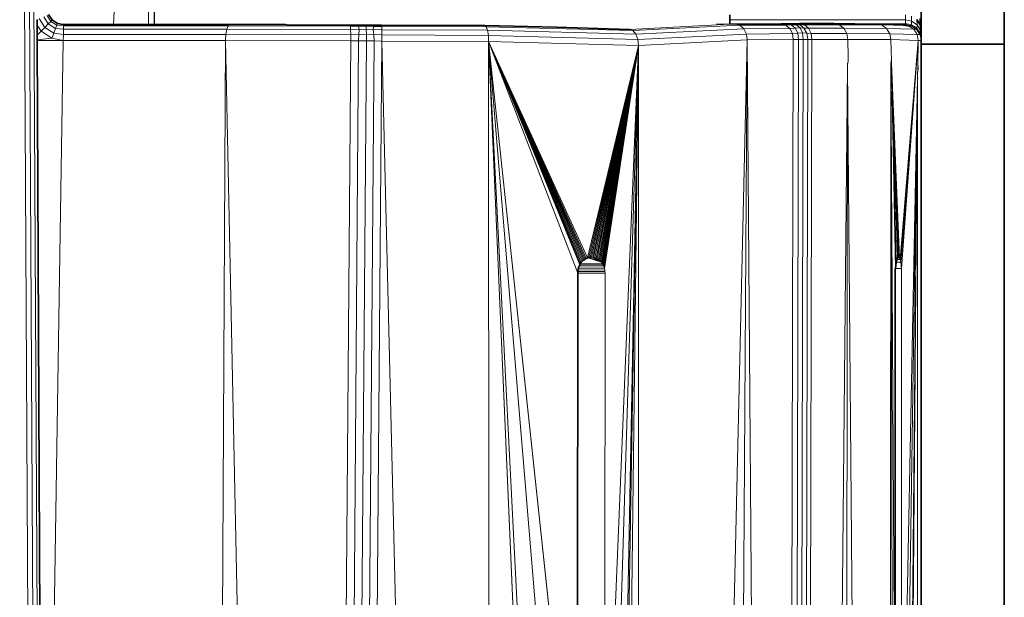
# Model space of a CAD drawing. Header units: inches. Extents: x 1 to 102, y 1 to 36.
# Tile 58 of 59: x 98.58 to 101.7, y 23.75 to 25.58. Entities that reach past the tile are written whole.
import ezdxf

# ---------------------------------------------------------------- set-up
doc = ezdxf.new("R2010")
doc.units = ezdxf.units.IN
doc.header["$MEASUREMENT"] = 0
doc.layers.add('Default', color=7, linetype='Continuous')

msp = doc.modelspace()

# ---------------------------------------------------------------- linework, layer by layer
at = {"layer": 'Default', "color": 9, "lineweight": 0, "true_color": 0xcbcbcb, "transparency": 33554687}
for p, q in [((98.6082, 23.1012), (98.579, 28.5389)), ((98.5938, 28.5395), (98.6239, 23.1047)), ((98.9864, 27.633), (98.8766, 25.5606)), ((98.6819, 25.5752), (98.6707, 25.5921)), ((98.6989, 25.5641), (98.6819, 25.5752)), ((98.7173, 25.5606), (98.6989, 25.5641)), ((98.8766, 25.5606), (98.7173, 25.5606)), ((98.646, 23.1103), (98.6343, 25.5106)), ((98.6343, 25.5106), (98.7173, 25.5106)), ((98.6544, 21.4842), (98.7173, 25.5106)), ((98.7173, 25.5106), (98.6544, 21.4842)), ((98.7173, 25.5106), (99.2313, 25.5106)), ((99.2313, 25.5106), (99.1579, 11.5565)), ((99.1579, 11.5565), (99.2313, 25.5106)), ((99.2313, 25.5106), (99.5193, 11.559)), ((99.5193, 11.559), (99.2313, 25.5106)), ((99.2313, 25.5106), (99.6281, 25.509)), ((99.5193, 11.559), (99.6281, 25.509)), ((99.6281, 25.509), (99.5193, 11.559)), ((99.653, 25.5089), (99.5438, 11.5579)), ((99.5438, 11.5579), (99.653, 25.5089)), ((99.6778, 25.5088), (99.5681, 11.5544)), ((99.6281, 25.509), (99.653, 25.5089)), ((99.653, 25.5089), (99.6778, 25.5088))]:
    msp.add_line(p, q, dxfattribs=at).dxf.unprotected_set("ltscale", 0)
at = {"layer": 'Default', "color": 9, "lineweight": 0, "true_color": 0xcacaca, "transparency": 33554687}
for p, q in [((98.579, 28.5389), (98.6082, 23.1012)), ((99.5681, 11.5544), (99.6778, 25.5088)), ((99.7025, 25.5087), (99.5918, 11.5485)), ((99.6778, 25.5088), (99.7025, 25.5087))]:
    msp.add_line(p, q, dxfattribs=at).dxf.unprotected_set("ltscale", 0)
at = {"layer": 'Default', "color": 7, "lineweight": 15, "ltscale": 5.215923, "transparency": 33554687}
for p, q in [((98.579, 28.5389), (98.6082, 23.1012)), ((98.5938, 28.5395), (98.6239, 23.1047)), ((98.6084, 28.5385), (98.6373, 23.1079)), ((98.9864, 27.633), (98.9874, 25.5606)), ((99.0068, 25.5606), (99.0068, 27.633)), ((98.6587, 25.5517), (98.6407, 25.5797)), ((98.6696, 25.5627), (98.6555, 25.5856)), ((98.6587, 25.5517), (98.6696, 25.5627)), ((98.6659, 25.5898), (98.6776, 25.5709)), ((98.6776, 25.5709), (98.6696, 25.5627)), ((98.6924, 25.5486), (98.6696, 25.5627)), ((98.6819, 25.5752), (98.6776, 25.5709)), ((98.6776, 25.5709), (98.6966, 25.5592)), ((98.6969, 25.5604), (98.6977, 25.5615)), ((98.6989, 25.5641), (98.6977, 25.5615)), ((100.8295, 25.562), (100.5122, 25.5455)), ((100.8295, 25.562), (100.7876, 25.5619)), ((101.3866, 25.5752), (100.8295, 25.5752)), ((100.8477, 25.562), (100.8295, 25.562)), ((100.8615, 25.5585), (100.8477, 25.562)), ((100.9927, 25.5631), (101.0077, 25.5593)), ((101.0246, 25.5596), (101.0084, 25.5633)), ((101.0234, 25.5634), (101.0401, 25.56)), ((101.0377, 25.5635), (101.0529, 25.5599)), ((101.0664, 25.5598), (101.0512, 25.5636)), ((101.1762, 25.5602), (101.1609, 25.5635)), ((101.3865, 25.5644), (101.2259, 25.5626)), ((101.2913, 25.5615), (101.3104, 25.5594)), ((101.3865, 25.5644), (101.3866, 25.5752)), ((101.4057, 25.5601), (101.3865, 25.5644)), ((101.3866, 25.5606), (101.3865, 25.5644)), ((101.3866, 25.5752), (101.3866, 25.5914)), ((101.3866, 25.5752), (101.4062, 25.5713)), ((101.4057, 25.5601), (101.4062, 25.5713)), ((101.4062, 25.5713), (101.4058, 25.5877)), ((101.4062, 25.5713), (101.4235, 25.5602)), ((101.4224, 25.577), (101.4235, 25.5602)), ((101.4329, 25.5799), (101.4366, 25.5609)), ((98.6467, 25.5398), (98.6341, 25.5588)), ((98.6467, 25.5398), (98.6342, 25.5274)), ((98.6467, 25.5398), (98.6587, 25.5517)), ((98.6806, 25.5176), (98.6467, 25.5398)), ((98.6868, 25.5337), (98.6587, 25.5517)), ((98.6868, 25.5337), (98.6806, 25.5176)), ((98.6924, 25.5486), (98.6868, 25.5337)), ((98.7174, 25.529), (98.6868, 25.5337)), ((98.6966, 25.5592), (98.6924, 25.5486)), ((98.7174, 25.5459), (98.6924, 25.5486)), ((98.6969, 25.5604), (98.6966, 25.5592)), ((98.6966, 25.5592), (98.7174, 25.5571)), ((98.7174, 25.5571), (98.7173, 25.5606)), ((99.2395, 25.5571), (98.7174, 25.5571)), ((98.7174, 25.5571), (98.7174, 25.5459)), ((98.7174, 25.5459), (98.7174, 25.529)), ((99.2352, 25.5459), (98.7174, 25.5459)), ((99.2323, 25.529), (99.2352, 25.5459)), ((99.2352, 25.5459), (99.2395, 25.5571)), ((99.2352, 25.5459), (99.6278, 25.5443)), ((99.2442, 25.5606), (99.2395, 25.5571)), ((99.6272, 25.5553), (99.2395, 25.5571)), ((99.6264, 25.5591), (99.6272, 25.5553)), ((99.6278, 25.5443), (99.6272, 25.5553)), ((99.6272, 25.5553), (99.6533, 25.5553)), ((99.6278, 25.5443), (99.655, 25.545)), ((99.6281, 25.5281), (99.6278, 25.5443)), ((99.6533, 25.5553), (99.6513, 25.559)), ((99.6533, 25.5553), (99.6771, 25.5554)), ((99.655, 25.545), (99.6533, 25.5553)), ((99.6541, 25.5289), (99.655, 25.545)), ((99.6778, 25.5298), (99.6541, 25.5289)), ((99.655, 25.545), (99.6776, 25.5457)), ((99.6763, 25.5588), (99.6771, 25.5554)), ((99.6771, 25.5554), (99.6776, 25.5457)), ((99.6771, 25.5554), (99.7004, 25.555)), ((99.6776, 25.5457), (99.6995, 25.5448)), ((99.6778, 25.5298), (99.6776, 25.5457)), ((99.7011, 25.5288), (99.6778, 25.5298)), ((99.6778, 25.5088), (99.6778, 25.5298)), ((99.7004, 25.555), (99.6995, 25.5448)), ((99.6995, 25.5448), (99.7011, 25.5288)), ((99.6995, 25.5448), (99.7268, 25.544)), ((99.7011, 25.5586), (99.7004, 25.555)), ((99.7004, 25.555), (99.7264, 25.5548)), ((99.7264, 25.5548), (99.7259, 25.5585)), ((100.058, 25.554), (99.7264, 25.5548)), ((99.7264, 25.5548), (99.7268, 25.544)), ((99.7268, 25.544), (99.727, 25.5278)), ((100.0619, 25.5429), (99.7268, 25.544)), ((100.0538, 25.5575), (100.058, 25.554)), ((100.5227, 25.5417), (100.058, 25.554)), ((100.058, 25.554), (100.0619, 25.5429)), ((100.0619, 25.5429), (100.0645, 25.5259)), ((100.5323, 25.5303), (100.0619, 25.5429)), ((100.5122, 25.5455), (100.5227, 25.5417)), ((100.5227, 25.5417), (100.8615, 25.5585)), ((100.5227, 25.5417), (100.5323, 25.5303)), ((100.8742, 25.5474), (100.5323, 25.5303)), ((100.5323, 25.5303), (100.5387, 25.5132)), ((100.5387, 25.5132), (100.8824, 25.5305)), ((101.0077, 25.5593), (100.8615, 25.5585)), ((100.8742, 25.5474), (100.8615, 25.5585)), ((101.0203, 25.5484), (100.8742, 25.5474)), ((100.8824, 25.5305), (100.8742, 25.5474)), ((101.0284, 25.5322), (100.8824, 25.5305)), ((100.8824, 25.5305), (100.885, 25.5121)), ((101.0077, 25.5593), (101.0246, 25.5596)), ((101.0203, 25.5484), (101.0077, 25.5593)), ((101.0203, 25.5484), (101.0374, 25.5493)), ((101.0284, 25.5322), (101.0203, 25.5484)), ((101.0246, 25.5596), (101.0401, 25.56)), ((101.0374, 25.5493), (101.0246, 25.5596)), ((101.045, 25.5333), (101.0284, 25.5322)), ((101.0307, 25.5133), (101.0284, 25.5322)), ((101.0374, 25.5493), (101.0526, 25.5503)), ((101.045, 25.5333), (101.0374, 25.5493)), ((101.0401, 25.56), (101.0526, 25.5503)), ((101.0401, 25.56), (101.0529, 25.5599)), ((101.0601, 25.5344), (101.045, 25.5333)), ((101.0472, 25.5134), (101.045, 25.5333)), ((101.0526, 25.5503), (101.0647, 25.5495)), ((101.0601, 25.5344), (101.0526, 25.5503)), ((101.0529, 25.5599), (101.0647, 25.5495)), ((101.0529, 25.5599), (101.0664, 25.5598)), ((101.0736, 25.5335), (101.0601, 25.5344)), ((101.0627, 25.5135), (101.0601, 25.5344)), ((101.0647, 25.5495), (101.0736, 25.5335)), ((101.0647, 25.5495), (101.0792, 25.5489)), ((101.1762, 25.5602), (101.0664, 25.5598)), ((101.0664, 25.5598), (101.0792, 25.5489)), ((101.0877, 25.5326), (101.0736, 25.5335)), ((101.0736, 25.5335), (101.0771, 25.5135)), ((101.1912, 25.5491), (101.0792, 25.5489)), ((101.0792, 25.5489), (101.0877, 25.5326)), ((101.0877, 25.5326), (101.0904, 25.5135)), ((101.2011, 25.5321), (101.0877, 25.5326)), ((101.3104, 25.5594), (101.1762, 25.5602)), ((101.1912, 25.5491), (101.1762, 25.5602)), ((101.3265, 25.5483), (101.1912, 25.5491)), ((101.2011, 25.5321), (101.1912, 25.5491)), ((101.3371, 25.5313), (101.2011, 25.5321)), ((101.2042, 25.5137), (101.2011, 25.5321)), ((101.3104, 25.5594), (101.3265, 25.5483)), ((101.3866, 25.5581), (101.3104, 25.5594)), ((101.3265, 25.5483), (101.3371, 25.5313)), ((101.4127, 25.5459), (101.3265, 25.5483)), ((101.3371, 25.5313), (101.3404, 25.5129)), ((101.4238, 25.5293), (101.3371, 25.5313)), ((101.3866, 25.5581), (101.3866, 25.5606)), ((101.3958, 25.5571), (101.4127, 25.5459)), ((101.4056, 25.5567), (101.4057, 25.5601)), ((101.4137, 25.5513), (101.4056, 25.5567)), ((101.4057, 25.5601), (101.4148, 25.5546)), ((101.4127, 25.5459), (101.4218, 25.546)), ((101.4238, 25.5293), (101.4127, 25.5459)), ((101.4137, 25.5513), (101.4218, 25.546)), ((101.4148, 25.5546), (101.4223, 25.549)), ((101.4218, 25.546), (101.4223, 25.549)), ((101.4326, 25.5295), (101.4218, 25.546)), ((101.4223, 25.549), (101.4235, 25.5602)), ((101.4277, 25.5412), (101.4223, 25.549)), ((101.4235, 25.5602), (101.4332, 25.5441)), ((101.4327, 25.5342), (101.4277, 25.5412)), ((101.4326, 25.5295), (101.4327, 25.5328)), ((101.4332, 25.5441), (101.4327, 25.5342)), ((101.4327, 25.5342), (101.4327, 25.5328)), ((101.4329, 25.5601), (101.4332, 25.5441)), ((101.4329, 25.5601), (101.4366, 25.5395)), ((101.4332, 25.5441), (101.4366, 25.5237)), ((98.6343, 25.5125), (98.6806, 25.5176)), ((98.7173, 25.5106), (98.6343, 25.5106)), ((98.6343, 25.5106), (98.6451, 23.1098)), ((98.6544, 21.4842), (98.7173, 25.5106)), ((98.6806, 25.5176), (98.7173, 25.5106)), ((98.7174, 25.529), (98.7173, 25.5106)), ((98.7173, 25.5106), (99.2313, 25.5106)), ((99.2323, 25.529), (98.7174, 25.529)), ((99.2313, 25.5106), (99.1579, 11.5565)), ((99.2313, 25.5106), (99.2323, 25.529)), ((99.2313, 25.5106), (99.6281, 25.509)), ((99.2323, 25.529), (99.6281, 25.5281)), ((99.6281, 25.509), (99.5193, 11.559)), ((99.653, 25.5089), (99.5438, 11.5579)), ((99.6778, 25.5088), (99.5681, 11.5544)), ((99.7025, 25.5087), (99.5918, 11.5485)), ((99.6146, 11.5403), (99.7269, 25.5086)), ((99.6541, 25.5289), (99.6281, 25.5281)), ((99.6281, 25.509), (99.6281, 25.5281)), ((99.6281, 25.509), (99.653, 25.5089)), ((99.653, 25.5089), (99.6541, 25.5289)), ((99.6778, 25.5088), (99.653, 25.5089)), ((99.7025, 25.5087), (99.6778, 25.5088)), ((99.727, 25.5278), (99.7011, 25.5288)), ((99.7011, 25.5288), (99.7025, 25.5087)), ((99.7269, 25.5086), (99.7025, 25.5087)), ((99.727, 25.5278), (99.7269, 25.5086)), ((99.7269, 25.5086), (100.0653, 25.5075)), ((100.0645, 25.5259), (99.727, 25.5278)), ((100.0645, 25.5259), (100.0653, 25.5075)), ((100.5387, 25.5132), (100.0645, 25.5259)), ((100.0653, 25.5075), (100.5407, 25.4947)), ((100.3789, 24.8215), (100.0653, 25.5075)), ((100.0653, 25.5075), (100.074, 11.3476)), ((100.3751, 24.8199), (100.0653, 25.5075)), ((100.0653, 25.5075), (100.3714, 24.818)), ((100.368, 24.8156), (100.0653, 25.5075)), ((100.0653, 25.5075), (100.3647, 24.813)), ((100.3617, 24.81), (100.0653, 25.5075)), ((100.0653, 25.5075), (100.3589, 24.8067)), ((100.3564, 24.8031), (100.0653, 25.5075)), ((100.0653, 25.5075), (100.3542, 24.7992)), ((100.3481, 24.7735), (100.0653, 25.5075)), ((100.0653, 25.5075), (100.3464, 22.8734)), ((100.3438, 19.9983), (100.0653, 25.5075)), ((100.0653, 25.5075), (100.3443, 19.0733)), ((100.0653, 25.5075), (100.3621, 21.938)), ((100.5407, 25.4947), (100.5387, 25.5132)), ((100.5407, 25.4947), (100.885, 25.5121)), ((100.7904, 10.6499), (100.885, 25.5121)), ((100.885, 25.5121), (101.0307, 25.5133)), ((101.0307, 25.5133), (100.9962, 10.6499)), ((101.0123, 10.6466), (101.0472, 25.5134)), ((101.028, 10.6369), (101.0627, 25.5135)), ((101.0472, 25.5134), (101.0307, 25.5133)), ((101.0426, 10.6211), (101.0771, 25.5135)), ((101.0627, 25.5135), (101.0472, 25.5134)), ((101.0904, 25.5135), (101.0555, 10.5998)), ((101.0771, 25.5135), (101.0627, 25.5135)), ((101.0771, 25.5135), (101.0904, 25.5135)), ((101.2042, 25.5137), (101.0904, 25.5135)), ((101.2042, 25.5137), (101.3404, 25.5129)), ((101.2046, 25.4571), (101.2042, 25.5137)), ((101.4273, 25.5106), (101.3404, 25.5129)), ((101.3424, 25.4463), (101.3404, 25.5129)), ((101.4273, 25.5106), (101.3697, 24.8165)), ((101.4273, 25.5106), (101.3719, 24.8078)), ((101.3742, 24.7879), (101.4273, 25.5106)), ((101.4238, 25.5293), (101.4326, 25.5295)), ((101.4273, 25.5106), (101.4238, 25.5293)), ((101.4257, 25.4291), (101.4273, 25.5106)), ((101.4273, 25.5106), (101.4365, 25.5106)), ((101.4346, 25.5236), (101.4326, 25.5295)), ((101.4365, 25.5147), (101.4346, 25.5236)), ((100.5407, 25.4947), (100.3789, 24.8215)), ((100.383, 24.8233), (100.5407, 25.4947)), ((100.5407, 25.4947), (100.387, 24.8233)), ((100.3913, 24.8235), (100.5407, 25.4947)), ((100.5407, 25.4947), (100.3955, 24.8233)), ((100.3983, 24.8229), (100.5407, 25.4947)), ((100.5407, 25.4947), (100.4023, 24.8219)), ((100.4062, 24.8205), (100.5407, 25.4947)), ((100.5407, 25.4947), (100.4099, 24.8187)), ((100.4134, 24.8165), (100.5407, 25.4947)), ((100.5407, 25.4947), (100.4168, 24.8139)), ((100.4199, 24.811), (100.5407, 25.4947)), ((100.5407, 25.4947), (100.4227, 24.8078)), ((100.4253, 24.8043), (100.5407, 25.4947)), ((100.5407, 25.4947), (100.4276, 24.8005)), ((100.4296, 24.7965), (100.5407, 25.4947)), ((100.4299, 21.9173), (100.5407, 25.4947)), ((100.5407, 25.4947), (100.4313, 24.7923)), ((100.4316, 19.0423), (100.5407, 25.4947)), ((100.4326, 22.8735), (100.5407, 25.4947)), ((100.4326, 24.7879), (100.5407, 25.4947)), ((100.5407, 25.4947), (100.4343, 19.9985)), ((100.543, 10.6499), (100.5407, 25.4947)), ((101.2033, 25.4288), (101.2034, 25.4386)), ((101.2034, 25.4386), (101.2047, 25.4425)), ((101.2048, 25.4386), (101.2034, 25.4386)), ((101.2047, 25.4463), (101.2035, 25.4463)), ((101.2046, 25.4571), (101.2036, 25.4571)), ((101.2047, 25.4463), (101.2046, 25.4571)), ((101.2047, 25.4425), (101.2047, 25.4463)), ((101.3296, 9.7049), (101.3408, 25.4386)), ((101.3424, 25.4463), (101.3406, 25.4463)), ((101.3408, 25.4386), (101.3424, 25.4463)), ((101.3426, 25.4386), (101.3408, 25.4386)), ((101.3523, 19.9985), (101.3408, 25.4386)), ((101.3543, 23.0177), (101.3408, 25.4386)), ((101.3426, 25.4386), (101.3424, 25.4463)), ((101.368, 24.8205), (101.3426, 25.4386)), ((101.3645, 24.8235), (101.3426, 25.4386)), ((101.3426, 25.4386), (101.3614, 24.8215)), ((101.3568, 24.81), (101.3426, 25.4386)), ((101.3547, 24.7878), (101.3426, 25.4386)), ((101.1819, 9.7049), (101.2033, 25.4288)), ((101.4249, 25.3925), (101.4253, 25.4104)), ((101.4253, 25.4104), (101.4266, 25.421)), ((101.4253, 25.4104), (101.4273, 25.4109)), ((101.4255, 25.4225), (101.4266, 25.4278)), ((101.4257, 25.4291), (101.4266, 25.4278)), ((101.3735, 21.9215), (101.4249, 25.3925)), ((101.3745, 19.0285), (101.4249, 25.3925)), ((101.3747, 22.8735), (101.4249, 25.3925)), ((101.4249, 25.3925), (101.3747, 19.9985)), ((101.426, 9.7379), (101.4249, 25.3925)), ((101.4249, 25.3925), (101.4273, 25.3925)), ((100.3803, 24.8219), (100.4168, 24.8139)), ((100.3803, 24.8219), (100.4199, 24.811)), ((100.3803, 24.8219), (100.4227, 24.8078)), ((100.3913, 24.8235), (100.3955, 24.8233)), ((100.3955, 24.8233), (100.3983, 24.8229)), ((100.3983, 24.8229), (100.4023, 24.8219)), ((100.4023, 24.8219), (100.4062, 24.8205)), ((100.4062, 24.8205), (100.4099, 24.8187)), ((100.4099, 24.8187), (100.4134, 24.8165)), ((100.4134, 24.8165), (100.4168, 24.8139)), ((100.4168, 24.8139), (100.4199, 24.811)), ((101.3597, 24.8165), (101.3697, 24.8165)), ((101.3614, 24.8215), (101.368, 24.8205)), ((101.3645, 24.8235), (101.368, 24.8205)), ((101.368, 24.8205), (101.3697, 24.8165)), ((101.3697, 24.8165), (101.3719, 24.8078)), ((100.3491, 24.784), (100.4336, 24.7832)), ((100.3501, 24.7886), (100.4326, 24.7879)), ((100.3515, 24.793), (100.4313, 24.7923)), ((100.3532, 24.7972), (100.4296, 24.7965)), ((100.3553, 24.8012), (100.4276, 24.8005)), ((100.3576, 24.8049), (100.4253, 24.8043)), ((100.4199, 24.811), (100.4227, 24.8078)), ((100.4227, 24.8078), (100.4253, 24.8043)), ((100.4253, 24.8043), (100.4276, 24.8005)), ((100.4276, 24.8005), (100.4296, 24.7965)), ((100.4296, 24.7965), (100.4313, 24.7923)), ((100.4313, 24.7923), (100.4326, 24.7879)), ((100.4326, 24.7879), (100.4336, 24.7832)), ((100.4336, 24.7832), (100.4342, 24.7785)), ((101.3742, 24.7879), (101.3547, 24.7878)), ((101.3568, 24.8067), (101.3719, 24.8078)), ((101.357, 24.8079), (101.3719, 24.8078)), ((101.3719, 24.8078), (101.3742, 24.7879)), ((101.3742, 24.7879), (101.3747, 22.8735)), ((100.3481, 24.7735), (100.4344, 24.7735)), ((100.3483, 24.7785), (100.4342, 24.7785)), ((100.4344, 24.7735), (100.4326, 22.8735)), ((100.4342, 24.7785), (100.4344, 24.7735))]:
    msp.add_line(p, q, dxfattribs=at)
at = {"layer": 'Default', "color": 9, "lineweight": 0, "true_color": 0xc5c5c5, "transparency": 33554687}
for p, q in [((98.6239, 23.1047), (98.5938, 28.5395)), ((98.6084, 28.5385), (98.6373, 23.1079))]:
    msp.add_line(p, q, dxfattribs=at).dxf.unprotected_set("ltscale", 0)
at = {"layer": 'Default', "color": 253, "lineweight": 0, "true_color": 0xaaaaaa, "transparency": 33554687}
for p, q in [((98.6373, 23.1079), (98.6084, 28.5385)), ((98.634, 25.5773), (98.6341, 25.5588)), ((98.6341, 25.5588), (98.6342, 25.5274)), ((100.5387, 25.5132), (100.8824, 25.5305)), ((100.8824, 25.5305), (100.885, 25.5121)), ((98.6342, 25.5274), (98.6343, 25.5125)), ((98.6343, 25.5125), (98.6343, 25.5106)), ((98.6343, 25.5106), (98.6451, 23.1098)), ((100.5407, 25.4947), (100.5387, 25.5132)), ((100.885, 25.5121), (100.5407, 25.4947))]:
    msp.add_line(p, q, dxfattribs=at).dxf.unprotected_set("ltscale", 0)
at = {"layer": 'Default', "color": 9, "lineweight": 0, "true_color": 0xc8c8c8, "transparency": 33554687}
for p, q in [((98.8766, 25.5606), (98.9864, 27.633)), ((98.9864, 27.633), (98.9874, 25.5606)), ((98.7174, 25.5571), (98.7173, 25.5606)), ((98.7173, 25.5606), (98.8766, 25.5606)), ((99.2395, 25.5571), (98.7174, 25.5571)), ((98.7174, 25.5571), (99.2395, 25.5571)), ((98.7174, 25.5459), (98.7174, 25.5571)), ((99.2352, 25.5459), (98.7174, 25.5459)), ((98.7174, 25.529), (98.7174, 25.5459)), ((98.7174, 25.5459), (99.2352, 25.5459)), ((98.8766, 25.5606), (98.9874, 25.5606)), ((98.9874, 25.5606), (98.8766, 25.5606)), ((98.9874, 25.5606), (99.0052, 25.5606)), ((99.0052, 25.5606), (99.0068, 25.5606)), ((99.0068, 25.5606), (99.2442, 25.5606)), ((99.2352, 25.5459), (99.2323, 25.529)), ((99.2395, 25.5571), (99.2352, 25.5459)), ((99.2442, 25.5606), (99.2395, 25.5571)), ((99.2323, 25.529), (98.7174, 25.529)), ((100.074, 11.3476), (99.7269, 25.5086)), ((99.7269, 25.5086), (100.0653, 25.5075)), ((100.0653, 25.5075), (100.074, 11.3476))]:
    msp.add_line(p, q, dxfattribs=at).dxf.unprotected_set("ltscale", 0)
at = {"layer": 'Default', "color": 251, "lineweight": 0, "true_color": 0x606060, "transparency": 33554687}
for p, q in [((98.9874, 25.5606), (98.9864, 27.633)), ((99.0068, 27.633), (99.0052, 25.5606)), ((99.0052, 25.5606), (98.9874, 25.5606))]:
    msp.add_line(p, q, dxfattribs=at).dxf.unprotected_set("ltscale", 0)
at = {"layer": 'Default', "color": 254, "lineweight": 0, "true_color": 0xcccccc, "transparency": 33554687}
for p, q in [((99.0068, 25.5606), (99.0068, 27.633)), ((101.6999, 26.5678), (101.6999, 25.499)), ((101.4366, 25.5609), (101.4366, 26.5357)), ((100.5122, 25.5455), (100.8295, 25.562)), ((100.8295, 25.562), (100.5122, 25.5455)), ((100.8295, 25.5914), (100.8295, 25.5752)), ((100.8295, 25.5752), (100.8295, 25.5635)), ((100.8295, 25.5635), (100.8295, 25.562)), ((100.8295, 25.562), (100.8477, 25.562)), ((100.8477, 25.562), (100.8615, 25.5585)), ((99.2442, 25.5606), (99.0068, 25.5606)), ((99.2323, 25.529), (99.2352, 25.5459)), ((99.2352, 25.5459), (99.2395, 25.5571)), ((99.6278, 25.5443), (99.2352, 25.5459)), ((99.2352, 25.5459), (99.6278, 25.5443)), ((99.2395, 25.5571), (99.2442, 25.5606)), ((99.6272, 25.5553), (99.2395, 25.5571)), ((99.2395, 25.5571), (99.6272, 25.5553)), ((99.2442, 25.5606), (99.4217, 25.5606)), ((99.4217, 25.5606), (99.2442, 25.5606)), ((99.4217, 25.5606), (99.4261, 25.56)), ((99.4261, 25.56), (99.4217, 25.5606)), ((99.4261, 25.56), (99.6264, 25.5591)), ((99.6264, 25.5591), (99.4261, 25.56)), ((99.6264, 25.5591), (99.6272, 25.5553)), ((99.6513, 25.559), (99.6264, 25.5591)), ((99.6272, 25.5553), (99.6278, 25.5443)), ((99.6278, 25.5443), (99.6281, 25.5281)), ((99.6763, 25.5588), (99.6513, 25.559)), ((99.7011, 25.5586), (99.6763, 25.5588)), ((99.7259, 25.5585), (99.7011, 25.5586)), ((100.0538, 25.5575), (99.7259, 25.5585)), ((99.7259, 25.5585), (100.0538, 25.5575)), ((99.7264, 25.5548), (99.7259, 25.5585)), ((100.058, 25.554), (99.7264, 25.5548)), ((99.7264, 25.5548), (100.058, 25.554)), ((99.7268, 25.544), (99.7264, 25.5548)), ((100.0619, 25.5429), (99.7268, 25.544)), ((99.727, 25.5278), (99.7268, 25.544)), ((99.7268, 25.544), (100.0619, 25.5429)), ((100.058, 25.554), (100.0538, 25.5575)), ((100.0538, 25.5575), (100.2801, 25.5527)), ((100.2801, 25.5527), (100.0538, 25.5575)), ((100.0538, 25.5575), (100.058, 25.554)), ((100.5227, 25.5417), (100.058, 25.554)), ((100.058, 25.554), (100.0619, 25.5429)), ((100.058, 25.554), (100.5227, 25.5417)), ((100.0619, 25.5429), (100.058, 25.554)), ((100.5323, 25.5303), (100.0619, 25.5429)), ((100.0619, 25.5429), (100.0645, 25.5259)), ((100.0645, 25.5259), (100.0619, 25.5429)), ((100.0619, 25.5429), (100.5323, 25.5303)), ((100.2801, 25.5527), (100.5122, 25.5455)), ((100.5122, 25.5455), (100.2801, 25.5527)), ((100.5227, 25.5417), (100.5122, 25.5455)), ((100.5122, 25.5455), (100.5227, 25.5417)), ((100.8615, 25.5585), (100.5227, 25.5417)), ((100.5227, 25.5417), (100.5323, 25.5303)), ((100.5323, 25.5303), (100.5387, 25.5132)), ((101.4366, 25.5395), (101.4366, 25.5609)), ((101.4366, 25.5237), (101.4366, 25.5395)), ((99.6281, 25.5281), (99.2323, 25.529)), ((100.0645, 25.5259), (99.727, 25.5278)), ((100.5387, 25.5132), (100.0645, 25.5259)), ((101.4365, 25.5147), (101.4366, 25.5237)), ((101.4365, 25.5106), (101.4365, 25.5147)), ((101.4366, 25.499), (101.4365, 25.5106)), ((101.6999, 25.499), (101.4366, 25.499)), ((101.4366, 25.499), (101.6999, 25.499)), ((101.4366, 22.8929), (101.4366, 25.499)), ((101.6999, 25.499), (101.7, 22.8929))]:
    msp.add_line(p, q, dxfattribs=at).dxf.unprotected_set("ltscale", 0)
at = {"layer": 'Default', "color": 7, "lineweight": 35, "ltscale": 5.215923, "transparency": 33554687}
for p, q in [((101.6999, 26.5678), (101.6999, 25.499)), ((101.4366, 25.5609), (101.4366, 26.5357)), ((98.6341, 25.5588), (98.634, 25.5773)), ((98.6707, 25.5921), (98.6819, 25.5752)), ((98.6819, 25.5752), (98.6989, 25.5641)), ((98.7173, 25.5606), (98.6989, 25.5641)), ((100.8295, 25.5752), (100.8295, 25.5914)), ((100.8295, 25.5635), (100.8295, 25.5752)), ((100.8295, 25.5635), (100.8477, 25.562)), ((100.8295, 25.5635), (100.8295, 25.562)), ((100.9927, 25.5631), (100.8477, 25.562)), ((100.9927, 25.5631), (101.0084, 25.5633)), ((101.0084, 25.5633), (101.0234, 25.5634)), ((101.0234, 25.5634), (101.0377, 25.5635)), ((101.0512, 25.5636), (101.0377, 25.5635)), ((101.1599, 25.5637), (101.0512, 25.5636)), ((101.1609, 25.5635), (101.1599, 25.5637)), ((101.1609, 25.5635), (101.2259, 25.5626)), ((101.2913, 25.5615), (101.2259, 25.5626)), ((101.3637, 25.5606), (101.2913, 25.5615)), ((101.4224, 25.577), (101.4329, 25.5601)), ((101.4329, 25.5799), (101.4329, 25.5601)), ((98.6342, 25.5274), (98.6341, 25.5588)), ((98.8766, 25.5606), (98.7173, 25.5606)), ((98.9874, 25.5606), (98.8766, 25.5606)), ((99.0052, 25.5606), (98.9874, 25.5606)), ((99.0068, 25.5606), (99.0052, 25.5606)), ((99.2442, 25.5606), (99.0068, 25.5606)), ((99.4217, 25.5606), (99.2442, 25.5606)), ((99.4217, 25.5606), (99.4261, 25.56)), ((99.6264, 25.5591), (99.4261, 25.56)), ((99.6264, 25.5591), (99.6513, 25.559)), ((99.6513, 25.559), (99.6763, 25.5588)), ((99.6763, 25.5588), (99.7011, 25.5586)), ((99.7259, 25.5585), (99.7011, 25.5586)), ((100.0538, 25.5575), (99.7259, 25.5585)), ((100.2801, 25.5527), (100.0538, 25.5575)), ((100.5122, 25.5455), (100.2801, 25.5527)), ((101.3866, 25.5606), (101.3637, 25.5606)), ((101.3637, 25.5606), (101.3866, 25.5581)), ((101.3958, 25.5571), (101.3866, 25.5606)), ((101.3866, 25.5581), (101.3958, 25.5571)), ((101.3958, 25.5571), (101.4056, 25.5567)), ((101.4366, 25.5395), (101.4366, 25.5609)), ((101.4366, 25.5395), (101.4366, 25.5237)), ((98.6343, 25.5125), (98.6342, 25.5274)), ((98.6343, 25.5106), (98.6343, 25.5125)), ((98.646, 23.1103), (98.6343, 25.5106)), ((101.4366, 25.5237), (101.4365, 25.5147)), ((101.4365, 25.5147), (101.4365, 25.5106)), ((101.4366, 25.499), (101.4365, 25.5106)), ((101.4366, 25.499), (101.6999, 25.499)), ((101.4366, 22.8929), (101.4366, 25.499)), ((101.7, 22.8929), (101.6999, 25.499)), ((101.2047, 25.4425), (101.2035, 25.4425)), ((101.4255, 25.4225), (101.4266, 25.421)), ((100.3632, 24.8115), (100.3647, 24.813)), ((100.3647, 24.813), (100.3663, 24.8143)), ((100.3663, 24.8143), (100.368, 24.8156)), ((100.368, 24.8156), (100.3697, 24.8168)), ((100.3697, 24.8168), (100.3714, 24.818)), ((100.3714, 24.818), (100.3751, 24.8199)), ((100.3789, 24.8215), (100.3751, 24.8199)), ((100.3789, 24.8215), (100.3803, 24.8219)), ((100.3803, 24.8219), (100.383, 24.8233)), ((100.383, 24.8233), (100.3846, 24.8229)), ((100.3846, 24.8229), (100.387, 24.8233)), ((100.387, 24.8233), (100.3913, 24.8235)), ((100.4099, 24.8187), (100.3983, 24.8229)), ((101.3568, 24.81), (101.3597, 24.8165)), ((101.3597, 24.8165), (101.3614, 24.8215)), ((101.3614, 24.8215), (101.3645, 24.8235)), ((100.3483, 24.7785), (100.3487, 24.7817)), ((100.3487, 24.7817), (100.3491, 24.784)), ((100.3491, 24.784), (100.3495, 24.7863)), ((100.3495, 24.7863), (100.3501, 24.7886)), ((100.3501, 24.7886), (100.3508, 24.7908)), ((100.3508, 24.7908), (100.3515, 24.793)), ((100.3515, 24.793), (100.3523, 24.7951)), ((100.3523, 24.7951), (100.3532, 24.7972)), ((100.3532, 24.7972), (100.3542, 24.7992)), ((100.3542, 24.7992), (100.3553, 24.8012)), ((100.3553, 24.8012), (100.3564, 24.8031)), ((100.3564, 24.8031), (100.3576, 24.8049)), ((100.3576, 24.8049), (100.3589, 24.8067)), ((100.3589, 24.8067), (100.3603, 24.8084)), ((100.3603, 24.8084), (100.3617, 24.81)), ((100.3617, 24.81), (100.3632, 24.8115)), ((101.3543, 24.7863), (101.3547, 24.7878)), ((101.3543, 24.7863), (101.3543, 23.0177)), ((101.3547, 24.7878), (101.3568, 24.8067)), ((101.357, 24.8079), (101.3568, 24.81)), ((101.3568, 24.8067), (101.357, 24.8079)), ((100.3464, 22.8734), (100.3481, 24.7735)), ((100.3481, 24.7735), (100.3483, 24.7785))]:
    msp.add_line(p, q, dxfattribs=at)
at = {"layer": 'Default', "color": 253, "lineweight": 0, "true_color": 0xb5b5b5, "transparency": 33554687}
for p, q in [((101.4366, 26.5357), (101.4366, 25.5609)), ((100.8295, 25.5635), (100.8295, 25.5752)), ((100.8295, 25.5752), (101.3866, 25.5752)), ((100.8477, 25.562), (100.8295, 25.5635)), ((100.9927, 25.5631), (100.8477, 25.562)), ((101.0084, 25.5633), (100.9927, 25.5631)), ((101.0234, 25.5634), (101.0084, 25.5633)), ((101.0377, 25.5635), (101.0234, 25.5634)), ((101.0512, 25.5636), (101.0377, 25.5635)), ((101.1599, 25.5637), (101.0512, 25.5636)), ((101.1609, 25.5635), (101.1599, 25.5637)), ((101.2259, 25.5626), (101.1609, 25.5635)), ((101.3865, 25.5644), (101.2259, 25.5626)), ((101.3866, 25.5752), (101.3865, 25.5644)), ((101.4366, 25.5609), (101.4329, 25.5799))]:
    msp.add_line(p, q, dxfattribs=at).dxf.unprotected_set("ltscale", 0)
at = {"layer": 'Default', "color": 255, "lineweight": 0, "transparency": 33554687}
for p, q in [((100.8295, 25.5752), (100.8295, 25.5914)), ((101.3866, 25.5752), (100.8295, 25.5752)), ((101.0512, 25.5636), (101.1599, 25.5637)), ((101.0664, 25.5598), (101.0512, 25.5636)), ((101.1599, 25.5637), (101.1609, 25.5635)), ((101.1609, 25.5635), (101.1762, 25.5602)), ((101.3866, 25.5914), (101.3866, 25.5752)), ((100.8742, 25.5474), (101.0203, 25.5484)), ((100.8824, 25.5305), (100.8742, 25.5474)), ((101.0284, 25.5322), (100.8824, 25.5305)), ((101.0203, 25.5484), (101.0284, 25.5322)), ((101.1762, 25.5602), (101.0664, 25.5598)), ((101.0664, 25.5598), (101.1762, 25.5602)), ((101.0792, 25.5489), (101.0664, 25.5598)), ((101.0792, 25.5489), (101.1912, 25.5491)), ((101.1912, 25.5491), (101.0792, 25.5489)), ((101.0877, 25.5326), (101.0792, 25.5489)), ((101.2011, 25.5321), (101.0877, 25.5326)), ((101.1762, 25.5602), (101.3104, 25.5594)), ((101.1912, 25.5491), (101.1762, 25.5602)), ((101.1762, 25.5602), (101.1912, 25.5491)), ((101.1912, 25.5491), (101.2011, 25.5321)), ((101.3265, 25.5483), (101.1912, 25.5491)), ((101.1912, 25.5491), (101.3265, 25.5483)), ((101.2011, 25.5321), (101.1912, 25.5491)), ((101.3371, 25.5313), (101.2011, 25.5321)), ((101.3104, 25.5594), (101.3265, 25.5483)), ((101.3265, 25.5483), (101.3371, 25.5313)), ((100.9962, 10.6499), (101.0307, 25.5133)), ((101.0123, 10.6466), (101.0472, 25.5134)), ((101.0472, 25.5134), (101.0123, 10.6466)), ((101.0627, 25.5135), (101.028, 10.6369)), ((101.0307, 25.5133), (101.0472, 25.5134)), ((101.0472, 25.5134), (101.0627, 25.5135)), ((101.3735, 21.9215), (101.4249, 25.3925)), ((101.4249, 25.3925), (101.3747, 19.9985))]:
    msp.add_line(p, q, dxfattribs=at).dxf.unprotected_set("ltscale", 0)
at = {"layer": 'Default', "color": 252, "lineweight": 0, "true_color": 0x8d8d8d, "transparency": 33554687}
for p, q in [((100.8477, 25.562), (100.9927, 25.5631)), ((100.8615, 25.5585), (100.8477, 25.562)), ((100.9927, 25.5631), (101.0077, 25.5593)), ((100.8615, 25.5585), (101.0077, 25.5593)), ((101.0077, 25.5593), (100.8615, 25.5585)), ((100.8742, 25.5474), (100.8615, 25.5585)), ((101.0203, 25.5484), (100.8742, 25.5474)), ((101.0077, 25.5593), (101.0203, 25.5484))]:
    msp.add_line(p, q, dxfattribs=at).dxf.unprotected_set("ltscale", 0)
at = {"layer": 'Default', "color": 253, "lineweight": 0, "true_color": 0x9d9d9d, "transparency": 33554687}
for p, q in [((100.5227, 25.5417), (100.8615, 25.5585)), ((100.5323, 25.5303), (100.5227, 25.5417)), ((100.5323, 25.5303), (100.8742, 25.5474)), ((100.8742, 25.5474), (100.5323, 25.5303)), ((100.5387, 25.5132), (100.5323, 25.5303)), ((100.8824, 25.5305), (100.5387, 25.5132)), ((100.8615, 25.5585), (100.8742, 25.5474)), ((100.8742, 25.5474), (100.8824, 25.5305))]:
    msp.add_line(p, q, dxfattribs=at).dxf.unprotected_set("ltscale", 0)
at = {"layer": 'Default', "color": 253, "lineweight": 0, "true_color": 0x999999, "transparency": 33554687}
for p, q in [((100.8824, 25.5305), (101.0284, 25.5322)), ((100.885, 25.5121), (100.8824, 25.5305)), ((101.0284, 25.5322), (101.0307, 25.5133)), ((101.0307, 25.5133), (100.885, 25.5121))]:
    msp.add_line(p, q, dxfattribs=at).dxf.unprotected_set("ltscale", 0)
at = {"layer": 'Default', "color": 252, "lineweight": 0, "true_color": 0x8a8a8a, "transparency": 33554687}
for p, q in [((101.0904, 25.5135), (101.0877, 25.5326)), ((101.0877, 25.5326), (101.2011, 25.5321)), ((101.2011, 25.5321), (101.2042, 25.5137)), ((101.2042, 25.5137), (101.0904, 25.5135))]:
    msp.add_line(p, q, dxfattribs=at).dxf.unprotected_set("ltscale", 0)
at = {"layer": 'Default', "color": 8, "lineweight": 0, "true_color": 0x7c7c7c, "transparency": 33554687}
for p, q in [((101.2011, 25.5321), (101.3371, 25.5313)), ((101.2042, 25.5137), (101.2011, 25.5321)), ((101.3371, 25.5313), (101.3404, 25.5129)), ((101.3404, 25.5129), (101.2042, 25.5137))]:
    msp.add_line(p, q, dxfattribs=at).dxf.unprotected_set("ltscale", 0)
at = {"layer": 'Default', "color": 9, "lineweight": 0, "true_color": 0xc9c9c9, "transparency": 33554687}
for p, q in [((98.7173, 25.5106), (98.7174, 25.529)), ((99.2313, 25.5106), (98.7173, 25.5106)), ((98.7174, 25.529), (99.2323, 25.529)), ((99.2323, 25.529), (99.2313, 25.5106)), ((99.2313, 25.5106), (99.2323, 25.529)), ((99.6281, 25.509), (99.2313, 25.5106)), ((99.2323, 25.529), (99.6281, 25.5281)), ((99.5918, 11.5485), (99.7025, 25.5087)), ((99.6146, 11.5403), (99.7269, 25.5086)), ((99.7269, 25.5086), (99.6146, 11.5403)), ((99.6281, 25.5281), (99.6281, 25.509)), ((99.7025, 25.5087), (99.7269, 25.5086)), ((99.7269, 25.5086), (100.074, 11.3476))]:
    msp.add_line(p, q, dxfattribs=at).dxf.unprotected_set("ltscale", 0)
at = {"layer": 'Default', "color": 9, "lineweight": 0, "true_color": 0xc6c6c6, "transparency": 33554687}
for p, q in [((99.7269, 25.5086), (99.727, 25.5278)), ((100.0653, 25.5075), (99.7269, 25.5086)), ((99.727, 25.5278), (100.0645, 25.5259)), ((100.0645, 25.5259), (100.0653, 25.5075))]:
    msp.add_line(p, q, dxfattribs=at).dxf.unprotected_set("ltscale", 0)
at = {"layer": 'Default', "color": 9, "lineweight": 0, "true_color": 0xbababa, "transparency": 33554687}
for p, q in [((100.0653, 25.5075), (100.0645, 25.5259)), ((100.0645, 25.5259), (100.5387, 25.5132)), ((100.5407, 25.4947), (100.0653, 25.5075)), ((100.5387, 25.5132), (100.5407, 25.4947))]:
    msp.add_line(p, q, dxfattribs=at).dxf.unprotected_set("ltscale", 0)
at = {"layer": 'Default', "color": 9, "lineweight": 0, "true_color": 0xbbbbbb, "transparency": 33554687}
for p, q in [((100.074, 11.3476), (100.0653, 25.5075)), ((100.0653, 25.5075), (100.3443, 19.0733))]:
    msp.add_line(p, q, dxfattribs=at).dxf.unprotected_set("ltscale", 0)
at = {"layer": 'Default', "color": 9, "lineweight": 0, "true_color": 0xb9b9b9, "transparency": 33554687}
for p, q in [((100.3443, 19.0733), (100.0653, 25.5075)), ((100.0653, 25.5075), (100.3438, 19.9983))]:
    msp.add_line(p, q, dxfattribs=at).dxf.unprotected_set("ltscale", 0)
at = {"layer": 'Default', "color": 9, "lineweight": 0, "true_color": 0xbcbcbc, "transparency": 33554687}
for p, q in [((100.3438, 19.9983), (100.0653, 25.5075)), ((100.0653, 25.5075), (100.3621, 21.938)), ((100.3621, 21.938), (100.0653, 25.5075)), ((100.0653, 25.5075), (100.3464, 22.8734)), ((100.3481, 24.7735), (100.0653, 25.5075)), ((100.0653, 25.5075), (100.3542, 24.7992)), ((100.3464, 22.8734), (100.0653, 25.5075)), ((100.0653, 25.5075), (100.3481, 24.7735)), ((100.0653, 25.5075), (100.5407, 25.4947)), ((100.3789, 24.8215), (100.0653, 25.5075)), ((100.5407, 25.4947), (100.3789, 24.8215)), ((100.4316, 19.0423), (100.5407, 25.4947)), ((100.436, 17.1235), (100.5407, 25.4947)), ((100.5407, 25.4947), (100.436, 17.1235)), ((100.5407, 25.4947), (100.543, 10.6499)), ((100.3487, 24.7817), (100.3483, 24.7785)), ((100.3491, 24.784), (100.3487, 24.7817)), ((100.3495, 24.7863), (100.3491, 24.784)), ((100.3501, 24.7886), (100.3495, 24.7863)), ((100.3508, 24.7908), (100.3501, 24.7886)), ((100.3515, 24.793), (100.3508, 24.7908)), ((100.3523, 24.7951), (100.3515, 24.793)), ((100.3532, 24.7972), (100.3523, 24.7951)), ((100.3542, 24.7992), (100.3532, 24.7972)), ((100.3481, 24.7735), (100.3464, 22.8734)), ((100.3483, 24.7785), (100.3481, 24.7735))]:
    msp.add_line(p, q, dxfattribs=at).dxf.unprotected_set("ltscale", 0)
at = {"layer": 'Default', "color": 253, "lineweight": 0, "true_color": 0xacacac, "transparency": 33554687}
for p, q in [((100.5407, 25.4947), (100.885, 25.5121)), ((100.885, 25.5121), (100.543, 10.6499)), ((100.543, 10.6499), (100.5407, 25.4947))]:
    msp.add_line(p, q, dxfattribs=at).dxf.unprotected_set("ltscale", 0)
at = {"layer": 'Default', "color": 253, "lineweight": 0, "true_color": 0xafafaf, "transparency": 33554687}
for p, q in [((100.543, 10.6499), (100.885, 25.5121)), ((100.885, 25.5121), (100.7904, 10.6499))]:
    msp.add_line(p, q, dxfattribs=at).dxf.unprotected_set("ltscale", 0)
at = {"layer": 'Default', "color": 253, "lineweight": 0, "true_color": 0xa6a6a6, "transparency": 33554687}
for p, q in [((100.7904, 10.6499), (100.885, 25.5121)), ((100.885, 25.5121), (100.9962, 10.6499))]:
    msp.add_line(p, q, dxfattribs=at).dxf.unprotected_set("ltscale", 0)
at = {"layer": 'Default', "color": 253, "lineweight": 0, "true_color": 0x9a9a9a, "transparency": 33554687}
for p, q in [((100.885, 25.5121), (101.0307, 25.5133)), ((100.9962, 10.6499), (100.885, 25.5121)), ((101.0307, 25.5133), (100.9962, 10.6499))]:
    msp.add_line(p, q, dxfattribs=at).dxf.unprotected_set("ltscale", 0)
at = {"layer": 'Default', "color": 252, "lineweight": 0, "true_color": 0x989898, "transparency": 33554687}
for p, q in [((101.028, 10.6369), (101.0627, 25.5135)), ((101.0771, 25.5135), (101.0426, 10.6211)), ((101.0627, 25.5135), (101.0771, 25.5135))]:
    msp.add_line(p, q, dxfattribs=at).dxf.unprotected_set("ltscale", 0)
at = {"layer": 'Default', "color": 252, "lineweight": 0, "true_color": 0x929292, "transparency": 33554687}
for p, q in [((101.0426, 10.6211), (101.0771, 25.5135)), ((101.0904, 25.5135), (101.0555, 10.5998)), ((101.0771, 25.5135), (101.0904, 25.5135))]:
    msp.add_line(p, q, dxfattribs=at).dxf.unprotected_set("ltscale", 0)
at = {"layer": 'Default', "color": 252, "lineweight": 0, "true_color": 0x8c8c8c, "transparency": 33554687}
for p, q in [((101.0555, 10.5998), (101.0904, 25.5135)), ((101.0904, 25.5135), (101.2042, 25.5137)), ((101.2042, 25.5137), (101.2046, 25.4571)), ((101.2034, 25.4386), (101.2033, 25.4288)), ((101.2047, 25.4425), (101.2034, 25.4386)), ((101.2046, 25.4571), (101.2047, 25.4463)), ((101.2047, 25.4463), (101.2047, 25.4425)), ((101.2033, 25.4288), (101.0555, 10.5998)), ((100.3464, 22.8734), (100.3481, 24.7735)), ((100.3481, 24.7735), (100.4344, 24.7735)), ((100.4344, 24.7735), (100.4326, 22.8735))]:
    msp.add_line(p, q, dxfattribs=at).dxf.unprotected_set("ltscale", 0)
at = {"layer": 'Default', "color": 8, "lineweight": 0, "true_color": 0x7d7d7d, "transparency": 33554687}
for p, q in [((101.2042, 25.5137), (101.3404, 25.5129)), ((101.2046, 25.4571), (101.2042, 25.5137)), ((101.3404, 25.5129), (101.3424, 25.4463)), ((101.2033, 25.4288), (101.2034, 25.4386)), ((101.2034, 25.4386), (101.2047, 25.4425)), ((101.2047, 25.4463), (101.2046, 25.4571)), ((101.2047, 25.4425), (101.2047, 25.4463)), ((101.3296, 9.7049), (101.3408, 25.4386)), ((101.3408, 25.4386), (101.3296, 9.7049)), ((101.3424, 25.4463), (101.3408, 25.4386)), ((101.3408, 25.4386), (101.3523, 19.9985)), ((101.3543, 23.0177), (101.3408, 25.4386)), ((101.3408, 25.4386), (101.3426, 25.4386)), ((101.3426, 25.4386), (101.3547, 24.7878)), ((101.3296, 9.7049), (101.2033, 25.4288)), ((101.3547, 24.7878), (101.3543, 24.7863)), ((101.3543, 24.7863), (101.3543, 23.0177))]:
    msp.add_line(p, q, dxfattribs=at).dxf.unprotected_set("ltscale", 0)
at = {"layer": 'Default', "color": 251, "lineweight": 0, "true_color": 0x5f5f5f, "transparency": 33554687}
for p, q in [((101.3424, 25.4463), (101.3404, 25.5129)), ((101.3404, 25.5129), (101.4273, 25.5106)), ((101.4273, 25.5106), (101.3697, 24.8165)), ((101.3742, 24.7879), (101.4273, 25.5106)), ((101.4273, 25.5106), (101.4257, 25.4291)), ((101.3426, 25.4386), (101.3424, 25.4463)), ((101.368, 24.8205), (101.3426, 25.4386)), ((101.4253, 25.4104), (101.4249, 25.3925)), ((101.4266, 25.421), (101.4253, 25.4104)), ((101.4266, 25.4278), (101.4255, 25.4225)), ((101.4255, 25.4225), (101.4266, 25.421)), ((101.4257, 25.4291), (101.4266, 25.4278)), ((101.4249, 25.3925), (101.3735, 21.9215)), ((101.4249, 25.3925), (101.3745, 19.0285)), ((101.3745, 19.0285), (101.4249, 25.3925)), ((101.4249, 25.3925), (101.3747, 22.8735)), ((101.3747, 22.8735), (101.4249, 25.3925)), ((101.3747, 19.9985), (101.4249, 25.3925)), ((101.4249, 25.3925), (101.426, 9.7379)), ((101.3697, 24.8165), (101.368, 24.8205)), ((101.3747, 22.8735), (101.3742, 24.7879))]:
    msp.add_line(p, q, dxfattribs=at).dxf.unprotected_set("ltscale", 0)
at = {"layer": 'Default', "color": 251, "lineweight": 0, "true_color": 0x626262, "transparency": 33554687}
for p, q in [((101.4257, 25.4291), (101.4273, 25.5106)), ((101.4273, 25.5106), (101.4365, 25.5106)), ((101.4365, 25.5106), (101.4366, 25.499)), ((101.4366, 25.499), (101.4366, 22.8929)), ((101.4249, 25.3925), (101.4253, 25.4104)), ((101.4253, 25.4104), (101.4266, 25.421)), ((101.4255, 25.4225), (101.4266, 25.4278)), ((101.4266, 25.421), (101.4255, 25.4225)), ((101.4266, 25.4278), (101.4257, 25.4291)), ((101.426, 9.7379), (101.4249, 25.3925))]:
    msp.add_line(p, q, dxfattribs=at).dxf.unprotected_set("ltscale", 0)
at = {"layer": 'Default', "color": 9, "lineweight": 0, "true_color": 0xc1c1c1, "transparency": 33554687}
for p, q in [((100.5407, 25.4947), (100.4299, 21.9173)), ((100.4299, 21.9173), (100.5407, 25.4947)), ((100.5407, 25.4947), (100.4316, 19.0423)), ((100.4326, 22.8735), (100.5407, 25.4947)), ((100.4343, 19.9985), (100.5407, 25.4947)), ((100.5407, 25.4947), (100.4343, 19.9985))]:
    msp.add_line(p, q, dxfattribs=at).dxf.unprotected_set("ltscale", 0)
at = {"layer": 'Default', "color": 9, "lineweight": 0, "true_color": 0xbdbdbd, "transparency": 33554687}
for p, q in [((100.4326, 24.7879), (100.5407, 25.4947)), ((100.5407, 25.4947), (100.4326, 22.8735)), ((100.4336, 24.7832), (100.4326, 24.7879)), ((100.4342, 24.7785), (100.4336, 24.7832)), ((100.4326, 22.8735), (100.4344, 24.7735)), ((100.4344, 24.7735), (100.4342, 24.7785))]:
    msp.add_line(p, q, dxfattribs=at).dxf.unprotected_set("ltscale", 0)
at = {"layer": 'Default', "color": 254, "lineweight": 0, "true_color": 0xd8d8d8, "transparency": 33554687}
for p, q in [((101.3523, 19.9985), (101.3408, 25.4386)), ((101.3408, 25.4386), (101.3543, 23.0177))]:
    msp.add_line(p, q, dxfattribs=at).dxf.unprotected_set("ltscale", 0)
at = {"layer": 'Default', "color": 252, "lineweight": 0, "true_color": 0x878787, "transparency": 33554687}
for p, q in [((101.0555, 10.5998), (101.2033, 25.4288)), ((101.2033, 25.4288), (101.1819, 9.7049))]:
    msp.add_line(p, q, dxfattribs=at).dxf.unprotected_set("ltscale", 0)
at = {"layer": 'Default', "color": 8, "lineweight": 0, "true_color": 0x7a7a7a, "transparency": 33554687}
for p, q in [((101.1819, 9.7049), (101.2033, 25.4288)), ((101.2033, 25.4288), (101.3296, 9.7049))]:
    msp.add_line(p, q, dxfattribs=at).dxf.unprotected_set("ltscale", 0)
at = {"layer": 'Default', "color": 9, "lineweight": 0, "transparency": 33554687}
for p, q in [((101.3543, 24.7863), (101.3547, 24.7878)), ((101.3543, 23.0177), (101.3543, 24.7863)), ((101.3547, 24.7878), (101.3742, 24.7879)), ((101.3742, 24.7879), (101.3747, 22.8735))]:
    msp.add_line(p, q, dxfattribs=at).dxf.unprotected_set("ltscale", 0)

doc.saveas('drawing.dxf')
